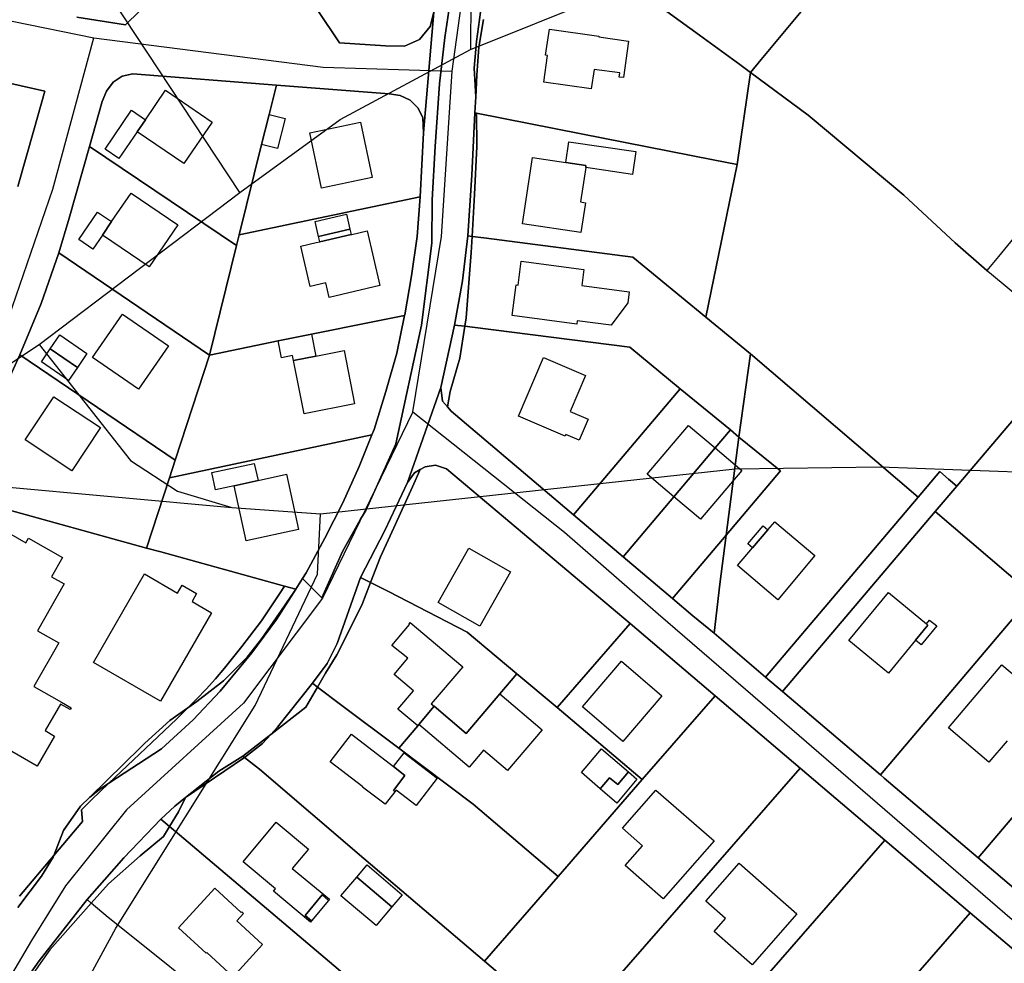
# Model space of a CAD drawing. Extents: x 577960 to 582939, y 6017202 to 6023066.
# Tile 85 of 217: x 578826 to 579003, y 6021199 to 6021368. Entities that reach past the tile are written whole.
import ezdxf

# ---------------------------------------------------------------- set-up
doc = ezdxf.new("R2010")
doc.units = 0
doc.header["$MEASUREMENT"] = 0
doc.linetypes.add('D', pattern=[0])
for name, color, linetype in [('LI__FLUR', 7, 'D'), ('LI__GEB', 7, 'Continuous'), ('LI__STRASSE', 7, 'Continuous')]:
    doc.layers.add(name, color=color, linetype=linetype)

msp = doc.modelspace()

# ---------------------------------------------------------------- linework, layer by layer
at = {"layer": 'LI__FLUR', "color": 8, "linetype": 'D', "true_color": 0x808080}
for p, q in [((578975.176, 6021380.34), (578959.221, 6021361.088)), ((578959.221, 6021361.088), (578975.176, 6021380.34)), ((579045.149, 6021378.768), (579001.694, 6021325.861)), ((578948.166, 6021365.436), (578934.311, 6021375.542)), ((578934.311, 6021375.542), (578948.166, 6021365.436)), ((578902.583, 6021365.067), (578904.023, 6021374.663)), ((578904.023, 6021374.663), (578902.583, 6021365.067)), ((578909.581, 6021373.944), (578908.231, 6021364.337)), ((578908.231, 6021364.337), (578909.581, 6021373.944)), ((578850.463, 6021372.265), (578845.425, 6021367.337)), ((578845.425, 6021367.337), (578850.463, 6021372.265)), ((578845.425, 6021367.337), (578836.678, 6021368.657)), ((578836.678, 6021368.657), (578845.425, 6021367.337)), ((578883.71, 6021364.108), (578879.862, 6021369.866)), ((578879.862, 6021369.866), (578883.71, 6021364.108)), ((578900.584, 6021369.555), (578898.754, 6021348.004)), ((578898.754, 6021348.004), (578900.584, 6021369.555)), ((578900.584, 6021369.555), (578899.954, 6021366.987)), ((578899.954, 6021366.987), (578900.584, 6021369.555)), ((578899.954, 6021366.987), (578898.035, 6021364.707)), ((578898.035, 6021364.707), (578899.954, 6021366.987)), ((578909.531, 6021368.246), (578908.691, 6021363.318)), ((578908.691, 6021363.318), (578909.531, 6021368.246)), ((578901.603, 6021356.721), (578902.583, 6021365.067)), ((578902.583, 6021365.067), (578901.603, 6021356.721)), ((578955.403, 6021360.188), (578948.166, 6021365.436)), ((578948.166, 6021365.436), (578955.403, 6021360.188)), ((578891.967, 6021363.538), (578883.71, 6021364.108)), ((578883.71, 6021364.108), (578891.967, 6021363.538)), ((578895.356, 6021363.468), (578891.967, 6021363.538)), ((578891.967, 6021363.538), (578895.356, 6021363.468)), ((578898.035, 6021364.707), (578895.356, 6021363.468)), ((578895.356, 6021363.468), (578898.035, 6021364.707)), ((578908.231, 6021364.337), (578907.821, 6021359.549)), ((578907.821, 6021359.549), (578908.231, 6021364.337)), ((578908.691, 6021363.318), (578908.331, 6021358.3)), ((578908.331, 6021358.3), (578908.691, 6021363.318)), ((578809.458, 6021360.341), (578830.94, 6021355.413)), ((578830.94, 6021355.413), (578809.458, 6021360.341)), ((578907.821, 6021359.549), (578908.111, 6021354.411)), ((578908.111, 6021354.411), (578907.821, 6021359.549)), ((578957.302, 6021358.779), (578955.403, 6021360.188)), ((578955.403, 6021360.188), (578957.302, 6021358.779)), ((578959.221, 6021361.088), (578957.302, 6021358.779)), ((578957.302, 6021358.779), (578959.221, 6021361.088)), ((578844.815, 6021358.121), (578843.175, 6021357.022)), ((578843.175, 6021357.022), (578844.815, 6021358.121)), ((578846.744, 6021358.511), (578844.815, 6021358.121)), ((578844.815, 6021358.121), (578846.744, 6021358.511)), ((578872.414, 6021356.481), (578846.744, 6021358.511)), ((578846.744, 6021358.511), (578872.414, 6021356.481)), ((578908.331, 6021358.3), (578908.111, 6021354.411)), ((578908.111, 6021354.411), (578908.331, 6021358.3)), ((578954.932, 6021342.285), (578957.302, 6021358.779)), ((578957.302, 6021358.779), (578954.932, 6021342.285)), ((578967.638, 6021351.112), (578957.302, 6021358.779)), ((578957.302, 6021358.779), (578967.638, 6021351.112)), ((578843.175, 6021357.022), (578842.016, 6021355.422)), ((578842.016, 6021355.422), (578843.175, 6021357.022)), ((578871.125, 6021351.273), (578872.414, 6021356.481)), ((578872.414, 6021356.481), (578871.125, 6021351.273)), ((578872.414, 6021356.481), (578892.627, 6021354.962)), ((578892.627, 6021354.962), (578872.414, 6021356.481)), ((578900.863, 6021345.515), (578901.603, 6021356.721)), ((578901.603, 6021356.721), (578900.863, 6021345.515)), ((578830.94, 6021355.413), (578828.981, 6021348.455)), ((578828.981, 6021348.455), (578830.94, 6021355.413)), ((578842.016, 6021355.422), (578841.216, 6021353.583)), ((578841.216, 6021353.583), (578842.016, 6021355.422)), ((578892.627, 6021354.962), (578894.576, 6021354.632)), ((578894.576, 6021354.632), (578892.627, 6021354.962)), ((578894.576, 6021354.632), (578896.365, 6021353.802)), ((578896.365, 6021353.802), (578894.576, 6021354.632)), ((578908.111, 6021354.411), (578907.951, 6021351.553)), ((578907.951, 6021351.553), (578908.111, 6021354.411)), ((578841.216, 6021353.583), (578838.977, 6021345.556)), ((578838.977, 6021345.556), (578841.216, 6021353.583)), ((578896.365, 6021353.802), (578897.745, 6021352.452)), ((578897.745, 6021352.452), (578896.365, 6021353.802)), ((578897.745, 6021352.452), (578898.644, 6021350.693)), ((578898.644, 6021350.693), (578897.745, 6021352.452)), ((578869.785, 6021345.886), (578871.125, 6021351.273)), ((578871.125, 6021351.273), (578869.785, 6021345.886)), ((578898.644, 6021350.693), (578898.754, 6021348.004)), ((578898.754, 6021348.004), (578898.644, 6021350.693)), ((578907.4, 6021340.377), (578907.951, 6021351.553)), ((578907.951, 6021351.553), (578907.4, 6021340.377)), ((578907.951, 6021351.553), (578908.25, 6021351.483)), ((578908.25, 6021351.483), (578907.951, 6021351.553)), ((578908.25, 6021351.483), (578908.33, 6021345.555)), ((578908.33, 6021345.555), (578908.25, 6021351.483)), ((578908.25, 6021351.483), (578927.013, 6021347.784)), ((578927.013, 6021347.784), (578908.25, 6021351.483)), ((578984.751, 6021336.837), (578967.638, 6021351.112)), ((578967.638, 6021351.112), (578984.751, 6021336.837)), ((578828.981, 6021348.455), (578826.131, 6021338.34)), ((578826.131, 6021338.34), (578828.981, 6021348.455)), ((578898.754, 6021348.004), (578898.174, 6021336.529)), ((578898.174, 6021336.529), (578898.754, 6021348.004)), ((578927.013, 6021347.784), (578950.604, 6021343.135)), ((578950.604, 6021343.135), (578927.013, 6021347.784)), ((578835.348, 6021332.672), (578838.977, 6021345.556)), ((578838.977, 6021345.556), (578835.348, 6021332.672)), ((578838.977, 6021345.556), (578865.306, 6021327.803)), ((578865.306, 6021327.803), (578838.977, 6021345.556)), ((578865.786, 6021329.742), (578869.785, 6021345.886)), ((578869.785, 6021345.886), (578865.786, 6021329.742)), ((578900.333, 6021335.999), (578900.863, 6021345.515)), ((578900.863, 6021345.515), (578900.333, 6021335.999)), ((578908.33, 6021345.555), (578907.92, 6021336.928)), ((578907.92, 6021336.928), (578908.33, 6021345.555)), ((578949.324, 6021314.946), (578954.932, 6021342.285)), ((578954.932, 6021342.285), (578949.324, 6021314.946)), ((578950.604, 6021343.135), (578954.932, 6021342.285)), ((578954.932, 6021342.285), (578950.604, 6021343.135)), ((578906.68, 6021329.531), (578907.4, 6021340.377)), ((578907.4, 6021340.377), (578906.68, 6021329.531)), ((578907.92, 6021336.928), (578907.46, 6021329.431)), ((578907.46, 6021329.431), (578907.92, 6021336.928)), ((578993.977, 6021328.26), (578984.751, 6021336.837)), ((578984.751, 6021336.837), (578993.977, 6021328.26)), ((578865.786, 6021329.742), (578898.174, 6021336.529)), ((578898.174, 6021336.529), (578865.786, 6021329.742)), ((578898.174, 6021336.529), (578897.644, 6021329.432)), ((578897.644, 6021329.432), (578898.174, 6021336.529)), ((578900.243, 6021328.242), (578900.333, 6021335.999)), ((578900.333, 6021335.999), (578900.243, 6021328.242)), ((578833.458, 6021326.514), (578835.348, 6021332.672)), ((578835.348, 6021332.672), (578833.458, 6021326.514)), ((578865.306, 6021327.803), (578865.786, 6021329.742)), ((578865.786, 6021329.742), (578865.306, 6021327.803)), ((578905.72, 6021321.475), (578906.68, 6021329.531)), ((578906.68, 6021329.531), (578905.72, 6021321.475)), ((578906.68, 6021329.531), (578907.46, 6021329.431)), ((578907.46, 6021329.431), (578906.68, 6021329.531)), ((578860.457, 6021308.171), (578865.306, 6021327.803)), ((578865.306, 6021327.803), (578860.457, 6021308.171)), ((578897.644, 6021329.432), (578896.594, 6021322.375)), ((578896.594, 6021322.375), (578897.644, 6021329.432)), ((578898.383, 6021313.538), (578900.243, 6021328.242)), ((578900.243, 6021328.242), (578898.383, 6021313.538)), ((578907.46, 6021329.431), (578907.28, 6021326.523)), ((578907.28, 6021326.523), (578907.46, 6021329.431)), ((578909.559, 6021329.172), (578907.46, 6021329.431)), ((578907.46, 6021329.431), (578909.559, 6021329.172)), ((578936.269, 6021325.692), (578909.559, 6021329.172)), ((578909.559, 6021329.172), (578936.269, 6021325.692)), ((578999.625, 6021323.342), (578993.977, 6021328.26)), ((578993.977, 6021328.26), (578999.625, 6021323.342)), ((578830.329, 6021317.408), (578833.458, 6021326.514)), ((578833.458, 6021326.514), (578830.329, 6021317.408)), ((578833.458, 6021326.514), (578860.457, 6021308.171)), ((578860.457, 6021308.171), (578833.458, 6021326.514)), ((578907.28, 6021326.523), (578906.38, 6021314.837)), ((578906.38, 6021314.837), (578907.28, 6021326.523)), ((578949.324, 6021314.946), (578936.269, 6021325.692)), ((578936.269, 6021325.692), (578949.324, 6021314.946)), ((579001.694, 6021325.861), (578999.625, 6021323.342)), ((578999.625, 6021323.342), (579000.085, 6021322.942)), ((579000.085, 6021322.942), (579009.436, 6021315.167)), ((578896.594, 6021322.375), (578895.404, 6021315.387)), ((578895.404, 6021315.387), (578896.594, 6021322.375)), ((578904.331, 6021313.518), (578905.72, 6021321.475)), ((578905.72, 6021321.475), (578904.331, 6021313.518)), ((578826.51, 6021308.222), (578830.329, 6021317.408)), ((578830.329, 6021317.408), (578826.51, 6021308.222)), ((578895.364, 6021315.247), (578872.713, 6021310.75)), ((578872.713, 6021310.75), (578895.364, 6021315.247)), ((578895.364, 6021315.247), (578893.964, 6021308.51)), ((578893.964, 6021308.51), (578895.364, 6021315.247)), ((578895.404, 6021315.387), (578895.364, 6021315.247)), ((578895.364, 6021315.247), (578895.404, 6021315.387)), ((578906.38, 6021314.837), (578906.14, 6021313.338)), ((578906.14, 6021313.338), (578906.38, 6021314.837)), ((578957.281, 6021308.409), (578949.324, 6021314.946)), ((578949.324, 6021314.946), (578957.281, 6021308.409)), ((578893.784, 6021292.287), (578898.383, 6021313.538)), ((578898.383, 6021313.538), (578893.784, 6021292.287)), ((578901.881, 6021302.392), (578904.331, 6021313.518)), ((578904.331, 6021313.518), (578901.881, 6021302.392)), ((578904.331, 6021313.518), (578906.14, 6021313.338)), ((578906.14, 6021313.338), (578904.331, 6021313.518)), ((578906.14, 6021313.338), (578905.24, 6021307.62)), ((578905.24, 6021307.62), (578906.14, 6021313.338)), ((578906.14, 6021313.338), (578907.539, 6021313.198)), ((578907.539, 6021313.198), (578906.14, 6021313.338)), ((578907.539, 6021313.198), (578935.679, 6021309.629)), ((578935.679, 6021309.629), (578907.539, 6021313.198)), ((578872.713, 6021310.75), (578860.457, 6021308.171)), ((578860.457, 6021308.171), (578872.713, 6021310.75)), ((578893.964, 6021308.51), (578892.025, 6021301.663)), ((578892.025, 6021301.663), (578893.964, 6021308.51)), ((578935.679, 6021309.629), (578944.725, 6021302.172)), ((578944.725, 6021302.172), (578935.679, 6021309.629)), ((578957.281, 6021308.409), (578955.241, 6021293.515)), ((578955.241, 6021293.515), (578957.281, 6021308.409)), ((578987.333, 6021282.751), (578957.281, 6021308.409)), ((578957.281, 6021308.409), (578987.333, 6021282.751)), ((579015.486, 6021309.764), (578994.262, 6021284.738)), ((578994.262, 6021284.738), (579015.486, 6021309.764)), ((578822.421, 6021299.325), (578826.51, 6021308.222)), ((578826.51, 6021308.222), (578822.421, 6021299.325)), ((578826.51, 6021308.222), (578854.319, 6021289.399)), ((578854.319, 6021289.399), (578826.51, 6021308.222)), ((578860.457, 6021308.171), (578854.319, 6021289.399)), ((578854.319, 6021289.399), (578860.457, 6021308.171)), ((578905.24, 6021307.62), (578903.511, 6021301.663)), ((578903.511, 6021301.663), (578905.24, 6021307.62)), ((578892.025, 6021301.663), (578889.925, 6021294.876)), ((578889.925, 6021294.876), (578892.025, 6021301.663)), ((578895.913, 6021285.359), (578901.881, 6021302.392)), ((578901.881, 6021302.392), (578895.913, 6021285.359)), ((578901.881, 6021302.392), (578902.161, 6021299.963)), ((578902.161, 6021299.963), (578901.881, 6021302.392)), ((578903.511, 6021301.663), (578903.031, 6021298.944)), ((578903.031, 6021298.944), (578903.511, 6021301.663)), ((578925.631, 6021279.591), (578944.725, 6021302.172)), ((578944.725, 6021302.172), (578925.631, 6021279.591)), ((578944.725, 6021302.172), (578953.701, 6021294.784)), ((578953.701, 6021294.784), (578944.725, 6021302.172)), ((578902.161, 6021299.963), (578903.031, 6021298.944)), ((578903.031, 6021298.944), (578902.161, 6021299.963)), ((578903.031, 6021298.944), (578903.71, 6021298.144)), ((578903.71, 6021298.144), (578903.031, 6021298.944)), ((578903.71, 6021298.144), (578925.631, 6021279.591)), ((578925.631, 6021279.591), (578903.71, 6021298.144)), ((578889.925, 6021294.876), (578889.536, 6021293.886)), ((578889.536, 6021293.886), (578889.925, 6021294.876)), ((578950.992, 6021291.586), (578953.701, 6021294.784)), ((578953.701, 6021294.784), (578950.992, 6021291.586)), ((578953.701, 6021294.784), (578955.241, 6021293.515)), ((578955.241, 6021293.515), (578953.701, 6021294.784)), ((578853.279, 6021286.21), (578889.536, 6021293.886)), ((578889.536, 6021293.886), (578853.279, 6021286.21)), ((578889.536, 6021293.886), (578887.266, 6021288.238)), ((578887.266, 6021288.238), (578889.536, 6021293.886)), ((578952.951, 6021275.952), (578955.241, 6021293.515)), ((578955.241, 6021293.515), (578952.951, 6021275.952)), ((578955.241, 6021293.515), (578962.708, 6021287.477)), ((578962.708, 6021287.477), (578955.241, 6021293.515)), ((578888.426, 6021280.342), (578893.784, 6021292.287)), ((578893.784, 6021292.287), (578888.426, 6021280.342)), ((578943.575, 6021282.809), (578950.992, 6021291.586)), ((578950.992, 6021291.586), (578943.575, 6021282.809)), ((578854.319, 6021289.399), (578853.279, 6021286.21)), ((578853.279, 6021286.21), (578854.319, 6021289.399)), ((578887.266, 6021288.238), (578884.297, 6021281.711)), ((578884.297, 6021281.711), (578887.266, 6021288.238)), ((578898.172, 6021287.678), (578896.823, 6021284.61)), ((578896.823, 6021284.61), (578898.172, 6021287.678)), ((578898.172, 6021287.678), (578897.172, 6021287.099)), ((578897.172, 6021287.099), (578898.172, 6021287.678)), ((578899.052, 6021288.188), (578898.172, 6021287.678)), ((578898.172, 6021287.678), (578899.052, 6021288.188)), ((578900.931, 6021288.468), (578899.052, 6021288.188)), ((578899.052, 6021288.188), (578900.931, 6021288.468)), ((578902.86, 6021287.798), (578900.931, 6021288.468)), ((578900.931, 6021288.468), (578902.86, 6021287.798)), ((578935.767, 6021260.109), (578902.86, 6021287.798)), ((578902.86, 6021287.798), (578935.767, 6021260.109)), ((578962.708, 6021287.477), (578952.951, 6021275.952)), ((578952.951, 6021275.952), (578962.708, 6021287.477)), ((578991.205, 6021287.315), (578987.333, 6021282.751)), ((578987.333, 6021282.751), (578991.205, 6021287.315)), ((578992.776, 6021285.991), (578991.205, 6021287.315)), ((578991.205, 6021287.315), (578992.776, 6021285.991)), ((578853.279, 6021286.21), (578849.16, 6021273.635)), ((578849.16, 6021273.635), (578853.279, 6021286.21)), ((578897.172, 6021287.099), (578895.913, 6021285.359)), ((578895.913, 6021285.359), (578897.172, 6021287.099)), ((578994.262, 6021284.738), (578992.776, 6021285.991)), ((578992.776, 6021285.991), (578994.262, 6021284.738)), ((578891.864, 6021276.783), (578895.913, 6021285.359)), ((578895.913, 6021285.359), (578891.864, 6021276.783)), ((578896.823, 6021284.61), (578893.454, 6021277.243)), ((578893.454, 6021277.243), (578896.823, 6021284.61)), ((578994.262, 6021284.738), (578990.374, 6021280.154)), ((578990.374, 6021280.154), (578994.262, 6021284.738)), ((578934.498, 6021272.084), (578943.575, 6021282.809)), ((578943.575, 6021282.809), (578934.498, 6021272.084)), ((578960.001, 6021250.539), (578987.333, 6021282.751)), ((578987.333, 6021282.751), (578960.001, 6021250.539)), ((578849.16, 6021273.635), (578819.292, 6021281.873)), ((578819.292, 6021281.873), (578849.16, 6021273.635)), ((578884.297, 6021281.711), (578881.088, 6021275.434)), ((578881.088, 6021275.434), (578884.297, 6021281.711)), ((578887.476, 6021278.822), (578888.426, 6021280.342)), ((578888.426, 6021280.342), (578887.476, 6021278.822)), ((578963.056, 6021247.943), (578990.374, 6021280.154)), ((578990.374, 6021280.154), (578963.056, 6021247.943)), ((578990.374, 6021280.154), (579007.859, 6021265.225)), ((579007.859, 6021265.225), (578990.374, 6021280.154)), ((578884.257, 6021273.035), (578887.476, 6021278.822)), ((578887.476, 6021278.822), (578884.257, 6021273.035)), ((578925.631, 6021279.591), (578934.498, 6021272.084)), ((578934.498, 6021272.084), (578925.631, 6021279.591)), ((578887.466, 6021268.366), (578891.864, 6021276.783)), ((578891.864, 6021276.783), (578887.466, 6021268.366)), ((578893.454, 6021277.243), (578891.074, 6021272.045)), ((578891.074, 6021272.045), (578893.454, 6021277.243)), ((578881.088, 6021275.434), (578877.769, 6021269.206)), ((578877.769, 6021269.206), (578881.088, 6021275.434)), ((578952.951, 6021275.952), (578943.994, 6021265.356)), ((578943.994, 6021265.356), (578952.951, 6021275.952)), ((578952.951, 6021275.952), (578951.811, 6021267.146)), ((578951.811, 6021267.146), (578952.951, 6021275.952)), ((578851.709, 6021272.935), (578849.16, 6021273.635)), ((578849.16, 6021273.635), (578851.709, 6021272.935)), ((578873.871, 6021266.807), (578851.709, 6021272.935)), ((578851.709, 6021272.935), (578873.871, 6021266.807)), ((578880.568, 6021264.738), (578884.257, 6021273.035)), ((578884.257, 6021273.035), (578880.568, 6021264.738)), ((578891.074, 6021272.045), (578889.295, 6021267.447)), ((578889.295, 6021267.447), (578891.074, 6021272.045)), ((578943.354, 6021264.597), (578934.498, 6021272.084)), ((578934.498, 6021272.084), (578943.354, 6021264.597)), ((578877.099, 6021268.167), (578875.88, 6021266.248)), ((578875.88, 6021266.248), (578877.099, 6021268.167)), ((578877.769, 6021269.206), (578877.099, 6021268.167)), ((578877.099, 6021268.167), (578877.769, 6021269.206)), ((578877.099, 6021268.167), (578880.568, 6021264.738)), ((578880.568, 6021264.738), (578877.099, 6021268.167)), ((578883.307, 6021256.541), (578887.466, 6021268.366)), ((578887.466, 6021268.366), (578883.307, 6021256.541)), ((578889.295, 6021267.447), (578887.466, 6021268.366)), ((578887.466, 6021268.366), (578889.295, 6021267.447)), ((578875.88, 6021266.248), (578872.451, 6021260.87)), ((578872.451, 6021260.87), (578875.88, 6021266.248)), ((578873.311, 6021265.968), (578873.511, 6021266.268)), ((578873.511, 6021266.268), (578873.311, 6021265.968)), ((578873.511, 6021266.268), (578873.871, 6021266.807)), ((578873.871, 6021266.807), (578873.511, 6021266.268)), ((578875.88, 6021266.248), (578873.871, 6021266.807)), ((578873.871, 6021266.807), (578875.88, 6021266.248)), ((578875.52, 6021265.718), (578875.88, 6021266.248)), ((578875.88, 6021266.248), (578875.52, 6021265.718)), ((578889.295, 6021267.447), (578887.735, 6021263.408)), ((578887.735, 6021263.408), (578889.295, 6021267.447)), ((578892.484, 6021265.837), (578889.295, 6021267.447)), ((578889.295, 6021267.447), (578892.484, 6021265.837)), ((578951.811, 6021267.146), (578950.785, 6021258.373)), ((578950.785, 6021258.373), (578951.811, 6021267.146)), ((578869.752, 6021260.62), (578872.251, 6021264.378)), ((578872.251, 6021264.378), (578869.752, 6021260.62)), ((578872.251, 6021264.378), (578873.311, 6021265.968)), ((578873.311, 6021265.968), (578872.251, 6021264.378)), ((578874.24, 6021263.839), (578875.52, 6021265.718)), ((578875.52, 6021265.718), (578874.24, 6021263.839)), ((578906.568, 6021258.57), (578892.484, 6021265.837)), ((578892.484, 6021265.837), (578906.568, 6021258.57)), ((578943.994, 6021265.356), (578943.354, 6021264.597)), ((578943.354, 6021264.597), (578943.994, 6021265.356)), ((578943.354, 6021264.597), (578947.013, 6021261.498)), ((578947.013, 6021261.498), (578943.354, 6021264.597)), ((579007.859, 6021265.225), (578980.559, 6021233.066)), ((578980.559, 6021233.066), (579007.859, 6021265.225)), ((578869.812, 6021257.471), (578873.88, 6021263.299)), ((578873.88, 6021263.299), (578869.812, 6021257.471)), ((578873.88, 6021263.299), (578874.24, 6021263.839)), ((578874.24, 6021263.839), (578873.88, 6021263.299)), ((578887.735, 6021263.408), (578883.237, 6021254.532)), ((578883.237, 6021254.532), (578887.735, 6021263.408)), ((578872.451, 6021260.87), (578868.012, 6021254.862)), ((578868.012, 6021254.862), (578872.451, 6021260.87)), ((578947.013, 6021261.498), (578950.785, 6021258.373)), ((578950.785, 6021258.373), (578947.013, 6021261.498)), ((578866.263, 6021256.022), (578869.752, 6021260.62)), ((578869.752, 6021260.62), (578866.263, 6021256.022)), ((578922.701, 6021245.065), (578935.767, 6021260.109)), ((578935.767, 6021260.109), (578922.701, 6021245.065)), ((578935.767, 6021260.109), (578950.961, 6021247.184)), ((578950.961, 6021247.184), (578935.767, 6021260.109)), ((578867.213, 6021254.083), (578869.812, 6021257.471)), ((578869.812, 6021257.471), (578867.213, 6021254.083)), ((578915.484, 6021251.113), (578906.568, 6021258.57)), ((578906.568, 6021258.57), (578915.484, 6021251.113)), ((578950.785, 6021258.373), (578960.001, 6021250.539)), ((578960.001, 6021250.539), (578950.785, 6021258.373)), ((578863.124, 6021252.124), (578866.263, 6021256.022)), ((578866.263, 6021256.022), (578863.124, 6021252.124)), ((578881.527, 6021252.993), (578883.307, 6021256.541)), ((578883.307, 6021256.541), (578881.527, 6021252.993)), ((578868.012, 6021254.862), (578862.374, 6021248.005)), ((578862.374, 6021248.005), (578868.012, 6021254.862)), ((578862.934, 6021249.854), (578867.213, 6021254.083)), ((578867.213, 6021254.083), (578862.934, 6021249.854)), ((578883.237, 6021254.532), (578881.197, 6021251.233)), ((578881.197, 6021251.233), (578883.237, 6021254.532)), ((578861.515, 6021250.204), (578863.124, 6021252.124)), ((578863.124, 6021252.124), (578861.515, 6021250.204)), ((578878.898, 6021249.474), (578881.527, 6021252.993)), ((578881.527, 6021252.993), (578878.898, 6021249.474)), ((578859.825, 6021248.355), (578861.515, 6021250.204)), ((578861.515, 6021250.204), (578859.825, 6021248.355)), ((578881.197, 6021251.233), (578879.768, 6021248.755)), ((578879.768, 6021248.755), (578881.197, 6021251.233)), ((578912.435, 6021247.524), (578915.484, 6021251.113)), ((578915.484, 6021251.113), (578912.435, 6021247.524)), ((578915.484, 6021251.113), (578922.701, 6021245.065)), ((578922.701, 6021245.065), (578915.484, 6021251.113)), ((578960.001, 6021250.539), (578963.056, 6021247.943)), ((578963.056, 6021247.943), (578960.001, 6021250.539)), ((578998.048, 6021218.201), (579025.299, 6021250.335)), ((579025.299, 6021250.335), (578998.048, 6021218.201)), ((578858.166, 6021246.166), (578862.934, 6021249.854)), ((578862.934, 6021249.854), (578858.166, 6021246.166)), ((578872.64, 6021241.578), (578878.898, 6021249.474)), ((578878.898, 6021249.474), (578872.64, 6021241.578)), ((578879.768, 6021248.755), (578877.708, 6021245.156)), ((578877.708, 6021245.156), (578879.768, 6021248.755)), ((578878.898, 6021249.474), (578879.768, 6021248.755)), ((578879.768, 6021248.755), (578878.898, 6021249.474)), ((578879.768, 6021248.755), (578883.926, 6021245.626)), ((578883.926, 6021245.626), (578879.768, 6021248.755)), ((578862.374, 6021248.005), (578857.536, 6021242.867)), ((578857.536, 6021242.867), (578862.374, 6021248.005)), ((578858.106, 6021246.556), (578859.825, 6021248.355)), ((578859.825, 6021248.355), (578858.106, 6021246.556)), ((578906.427, 6021240.437), (578912.435, 6021247.524)), ((578912.435, 6021247.524), (578906.427, 6021240.437)), ((578937.935, 6021232.19), (578950.961, 6021247.184)), ((578950.961, 6021247.184), (578937.935, 6021232.19)), ((578950.961, 6021247.184), (578966.194, 6021234.238)), ((578966.194, 6021234.238), (578950.961, 6021247.184)), ((578963.056, 6021247.943), (578980.559, 6021233.066)), ((578980.559, 6021233.066), (578963.056, 6021247.943)), ((578853.328, 6021242.758), (578856.596, 6021245.057)), ((578856.596, 6021245.057), (578853.328, 6021242.758)), ((578854.537, 6021243.017), (578856.596, 6021245.057)), ((578856.596, 6021245.057), (578854.537, 6021243.017)), ((578856.596, 6021245.057), (578858.106, 6021246.556)), ((578858.106, 6021246.556), (578856.596, 6021245.057)), ((578856.596, 6021245.057), (578858.166, 6021246.166)), ((578858.166, 6021246.166), (578856.596, 6021245.057)), ((578877.708, 6021245.156), (578871.441, 6021240.278)), ((578871.441, 6021240.278), (578877.708, 6021245.156)), ((578883.926, 6021245.626), (578894.352, 6021237.819)), ((578894.352, 6021237.819), (578883.926, 6021245.626)), ((578897.931, 6021242.057), (578900.69, 6021245.305)), ((578900.69, 6021245.305), (578897.931, 6021242.057)), ((578900.69, 6021245.305), (578906.427, 6021240.437)), ((578906.427, 6021240.437), (578900.69, 6021245.305)), ((578937.935, 6021232.19), (578922.701, 6021245.065)), ((578922.701, 6021245.065), (578937.935, 6021232.19)), ((578842.401, 6021231.522), (578854.537, 6021243.017)), ((578854.537, 6021243.017), (578842.401, 6021231.522)), ((578848.889, 6021238.689), (578853.328, 6021242.758)), ((578853.328, 6021242.758), (578848.889, 6021238.689)), ((578857.536, 6021242.867), (578851.868, 6021237.72)), ((578851.868, 6021237.72), (578857.536, 6021242.867)), ((578871.441, 6021240.278), (578872.64, 6021241.578)), ((578872.64, 6021241.578), (578871.441, 6021240.278)), ((578894.352, 6021237.819), (578897.721, 6021241.807)), ((578897.721, 6021241.807), (578894.352, 6021237.819)), ((578897.721, 6021241.807), (578897.931, 6021242.057)), ((578897.931, 6021242.057), (578897.721, 6021241.807)), ((578871.441, 6021240.278), (578866.412, 6021236.37)), ((578866.412, 6021236.37), (578871.441, 6021240.278)), ((578871.441, 6021240.278), (578869.921, 6021238.649)), ((578869.921, 6021238.649), (578871.441, 6021240.278)), ((578839.012, 6021229.023), (578848.119, 6021237.94)), ((578848.119, 6021237.94), (578839.012, 6021229.023)), ((578848.119, 6021237.94), (578848.889, 6021238.689)), ((578848.889, 6021238.689), (578848.119, 6021237.94)), ((578869.921, 6021238.649), (578866.732, 6021236.12)), ((578866.732, 6021236.12), (578869.921, 6021238.649)), ((578851.868, 6021237.72), (578842.401, 6021231.522)), ((578842.401, 6021231.522), (578851.868, 6021237.72)), ((578856.166, 6021229.003), (578866.732, 6021236.12)), ((578866.732, 6021236.12), (578856.166, 6021229.003)), ((578862.124, 6021233.711), (578866.412, 6021236.37)), ((578866.412, 6021236.37), (578862.124, 6021233.711)), ((578866.412, 6021236.37), (578866.732, 6021236.12)), ((578866.732, 6021236.12), (578866.412, 6021236.37)), ((578866.732, 6021236.12), (578869.371, 6021234.031)), ((578869.371, 6021234.031), (578866.732, 6021236.12)), ((578907.676, 6021227.772), (578894.352, 6021237.819)), ((578894.352, 6021237.819), (578907.676, 6021227.772)), ((578856.166, 6021229.003), (578862.124, 6021233.711)), ((578862.124, 6021233.711), (578856.166, 6021229.003)), ((578869.371, 6021234.031), (578888.094, 6021218.077)), ((578888.094, 6021218.077), (578869.371, 6021234.031)), ((578966.194, 6021234.238), (578924.809, 6021186.858)), ((578924.809, 6021186.858), (578966.194, 6021234.238)), ((578981.388, 6021221.313), (578966.194, 6021234.238)), ((578966.194, 6021234.238), (578981.388, 6021221.313)), ((578980.559, 6021233.066), (578981.239, 6021232.429)), ((578981.239, 6021232.429), (578980.559, 6021233.066)), ((578842.401, 6021231.522), (578839.292, 6021228.574)), ((578839.292, 6021228.574), (578842.401, 6021231.522)), ((578842.401, 6021231.522), (578840.962, 6021230.573)), ((578840.962, 6021230.573), (578842.401, 6021231.522)), ((578922.87, 6021214.847), (578937.935, 6021232.19)), ((578937.935, 6021232.19), (578922.87, 6021214.847)), ((578981.239, 6021232.429), (578998.048, 6021218.201)), ((578998.048, 6021218.201), (578981.239, 6021232.429)), ((578837.363, 6021227.414), (578839.012, 6021229.023)), ((578839.012, 6021229.023), (578837.363, 6021227.414)), ((578840.962, 6021230.573), (578839.012, 6021229.023)), ((578839.012, 6021229.023), (578840.962, 6021230.573)), ((578834.334, 6021223.056), (578837.363, 6021227.414)), ((578837.363, 6021227.414), (578834.334, 6021223.056)), ((578839.292, 6021228.574), (578837.553, 6021226.754)), ((578837.553, 6021226.754), (578839.292, 6021228.574)), ((578851.748, 6021225.105), (578854.217, 6021227.444)), ((578854.217, 6021227.444), (578851.748, 6021225.105)), ((578854.217, 6021227.444), (578856.166, 6021229.003)), ((578856.166, 6021229.003), (578854.217, 6021227.444)), ((578854.886, 6021226.384), (578856.166, 6021229.003)), ((578856.166, 6021229.003), (578854.886, 6021226.384)), ((578922.87, 6021214.847), (578907.676, 6021227.772)), ((578907.676, 6021227.772), (578922.87, 6021214.847)), ((578837.553, 6021226.754), (578837.683, 6021224.655)), ((578837.683, 6021224.655), (578837.553, 6021226.754)), ((578853.297, 6021223.795), (578854.886, 6021226.384)), ((578854.886, 6021226.384), (578853.297, 6021223.795)), ((578837.683, 6021224.655), (578832.565, 6021218.588)), ((578832.565, 6021218.588), (578837.683, 6021224.655)), ((578845.13, 6021218.188), (578851.748, 6021225.105)), ((578851.748, 6021225.105), (578845.13, 6021218.188)), ((578851.748, 6021225.105), (578853.297, 6021223.795)), ((578853.297, 6021223.795), (578851.748, 6021225.105)), ((578853.297, 6021223.795), (578852.197, 6021222.016)), ((578852.197, 6021222.016), (578853.297, 6021223.795)), ((578855.076, 6021222.286), (578853.297, 6021223.795)), ((578853.297, 6021223.795), (578855.076, 6021222.286)), ((578832.565, 6021218.588), (578834.334, 6021223.056)), ((578834.334, 6021223.056), (578832.565, 6021218.588)), ((578852.197, 6021222.016), (578848.039, 6021218.507)), ((578848.039, 6021218.507), (578852.197, 6021222.016)), ((578911.013, 6021175.003), (578855.076, 6021222.286)), ((578855.076, 6021222.286), (578911.013, 6021175.003)), ((578953.848, 6021189.806), (578981.388, 6021221.313)), ((578981.388, 6021221.313), (578953.848, 6021189.806)), ((578996.642, 6021208.328), (578981.388, 6021221.313)), ((578981.388, 6021221.313), (578996.642, 6021208.328)), ((578826.417, 6021211.301), (578832.565, 6021218.588)), ((578832.565, 6021218.588), (578826.417, 6021211.301)), ((578832.565, 6021218.588), (578832.445, 6021218.288)), ((578832.445, 6021218.288), (578832.565, 6021218.588)), ((578848.039, 6021218.507), (578842.351, 6021213.52)), ((578842.351, 6021213.52), (578848.039, 6021218.507)), ((578832.445, 6021218.288), (578830.385, 6021214.869)), ((578830.385, 6021214.869), (578832.445, 6021218.288)), ((578841.621, 6021214.209), (578845.13, 6021218.188)), ((578845.13, 6021218.188), (578841.621, 6021214.209)), ((578888.094, 6021218.077), (578909.695, 6021199.684)), ((578909.695, 6021199.684), (578888.094, 6021218.077)), ((578998.048, 6021218.201), (579015.582, 6021203.298)), ((579015.582, 6021203.298), (578998.048, 6021218.201)), ((578830.385, 6021214.869), (578826.147, 6021209.262)), ((578826.147, 6021209.262), (578830.385, 6021214.869)), ((578838.522, 6021210.691), (578841.621, 6021214.209)), ((578841.621, 6021214.209), (578838.522, 6021210.691)), ((578842.351, 6021213.52), (578839.282, 6021210.071)), ((578839.282, 6021210.071), (578842.351, 6021213.52)), ((578909.695, 6021199.684), (578922.87, 6021214.847)), ((578922.87, 6021214.847), (578909.695, 6021199.684)), ((578838.522, 6021210.691), (578829.955, 6021199.735)), ((578829.955, 6021199.735), (578838.522, 6021210.691)), ((578839.282, 6021210.071), (578831.844, 6021201.695)), ((578839.282, 6021210.071), (578838.522, 6021210.691)), ((578838.522, 6021210.691), (578839.282, 6021210.071)), ((578842.32, 6021207.502), (578839.282, 6021210.071)), ((578996.642, 6021208.328), (578982.247, 6021191.845)), ((578982.247, 6021191.845), (578996.642, 6021208.328)), ((579023.341, 6021185.626), (578996.642, 6021208.328)), ((578996.642, 6021208.328), (579023.341, 6021185.626)), ((578849.428, 6021201.814), (578842.32, 6021207.502)), ((578831.844, 6021201.695), (578830.275, 6021199.426)), ((578858.624, 6021194.467), (578849.428, 6021201.814)), ((578829.955, 6021199.735), (578823.017, 6021189.92)), ((578823.017, 6021189.92), (578829.955, 6021199.735)), ((578830.275, 6021199.426), (578828.125, 6021196.327)), ((578922.749, 6021188.608), (578909.695, 6021199.684)), ((578909.695, 6021199.684), (578922.749, 6021188.608))]:
    msp.add_line(p, q, dxfattribs=at)
at = {"layer": 'LI__GEB', "color": 5, "linetype": 'D', "true_color": 0x0000ff}
for p, q in [((578920.626, 6021361.878), (578921.296, 6021366.566)), ((578921.296, 6021366.566), (578930.183, 6021365.307)), ((578930.183, 6021365.307), (578930.163, 6021365.137)), ((578930.163, 6021365.137), (578935.481, 6021364.397)), ((578935.481, 6021364.397), (578934.561, 6021357.86)), ((578920.306, 6021357.06), (578920.986, 6021361.828)), ((578920.986, 6021361.828), (578920.626, 6021361.878)), ((578929.303, 6021359.339), (578928.803, 6021355.85)), ((578933.911, 6021358.689), (578929.303, 6021359.339)), ((578933.811, 6021357.959), (578933.911, 6021358.689)), ((578934.561, 6021357.86), (578933.811, 6021357.959)), ((578928.803, 6021355.85), (578920.306, 6021357.06)), ((578848.973, 6021350.324), (578852.582, 6021355.602)), ((578852.582, 6021355.602), (578860.928, 6021349.904)), ((578841.766, 6021345.067), (578846.504, 6021352.014)), ((578846.504, 6021352.014), (578848.973, 6021350.324)), ((578869.785, 6021345.886), (578871.125, 6021351.273)), ((578871.125, 6021351.273), (578873.974, 6021350.564)), ((578848.973, 6021350.324), (578847.494, 6021348.165)), ((578847.494, 6021348.165), (578848.973, 6021350.324)), ((578860.928, 6021349.904), (578855.84, 6021342.467)), ((578873.974, 6021350.564), (578872.634, 6021345.176)), ((578878.422, 6021347.995), (578887.498, 6021349.904)), ((578887.498, 6021349.904), (578889.577, 6021340.008)), ((578847.494, 6021348.165), (578844.225, 6021343.387)), ((578855.84, 6021342.467), (578847.494, 6021348.165)), ((578880.501, 6021338.099), (578878.422, 6021347.995)), ((578872.634, 6021345.176), (578869.785, 6021345.886)), ((578924.224, 6021342.676), (578924.764, 6021346.394)), ((578924.764, 6021346.394), (578936.759, 6021344.645)), ((578844.225, 6021343.387), (578841.766, 6021345.067)), ((578936.759, 6021344.645), (578936.169, 6021340.546)), ((578916.487, 6021331.71), (578918.286, 6021343.576)), ((578918.286, 6021343.576), (578924.224, 6021342.676)), ((578924.224, 6021342.676), (578927.853, 6021342.146)), ((578927.853, 6021342.146), (578924.224, 6021342.676)), ((578927.853, 6021342.146), (578927.803, 6021341.766)), ((578927.803, 6021341.766), (578927.853, 6021342.146)), ((578927.803, 6021341.766), (578926.863, 6021335.599)), ((578936.169, 6021340.546), (578927.803, 6021341.766)), ((578889.577, 6021340.008), (578880.501, 6021338.099)), ((578842.915, 6021332.092), (578846.404, 6021337.2)), ((578846.404, 6021337.2), (578854.78, 6021331.482)), ((578926.863, 6021335.599), (578927.753, 6021335.459)), ((578927.753, 6021335.459), (578926.943, 6021330.121)), ((578837.057, 6021328.893), (578840.406, 6021333.801)), ((578840.406, 6021333.801), (578842.915, 6021332.092)), ((578879.341, 6021332.111), (578884.959, 6021333.43)), ((578884.959, 6021333.43), (578885.598, 6021330.741)), ((578842.915, 6021332.092), (578841.275, 6021329.683)), ((578841.275, 6021329.683), (578842.915, 6021332.092)), ((578854.78, 6021331.482), (578849.652, 6021323.965)), ((578879.97, 6021329.432), (578879.341, 6021332.111)), ((578926.943, 6021330.121), (578916.487, 6021331.71)), ((578841.275, 6021329.683), (578839.566, 6021327.174)), ((578849.652, 6021323.965), (578841.275, 6021329.683)), ((578885.598, 6021330.741), (578879.97, 6021329.432)), ((578880.2, 6021328.462), (578885.818, 6021329.782)), ((578885.818, 6021329.782), (578885.908, 6021329.802)), ((578885.908, 6021329.802), (578888.657, 6021330.441)), ((578888.657, 6021330.441), (578890.946, 6021320.625)), ((578839.566, 6021327.174), (578837.057, 6021328.893)), ((578876.792, 6021327.673), (578879.571, 6021328.322)), ((578879.571, 6021328.322), (578880.2, 6021328.462)), ((578878.471, 6021320.476), (578876.792, 6021327.673)), ((578915.699, 6021320.71), (578916.261, 6021324.983)), ((578916.261, 6021324.983), (578927.484, 6021323.508)), ((578927.484, 6021323.508), (578927.105, 6021320.623)), ((578881.26, 6021321.135), (578878.471, 6021320.476)), ((578881.879, 6021318.516), (578881.26, 6021321.135)), ((578914.619, 6021315.258), (578915.338, 6021320.742)), ((578915.338, 6021320.742), (578915.699, 6021320.71)), ((578890.946, 6021320.625), (578881.879, 6021318.516)), ((578927.105, 6021320.623), (578935.592, 6021319.508)), ((578935.592, 6021319.508), (578935.33, 6021317.514)), ((578935.33, 6021317.514), (578932.348, 6021313.538)), ((578839.515, 6021307.752), (578844.883, 6021315.518)), ((578844.883, 6021315.518), (578853.11, 6021309.83)), ((578926.201, 6021313.739), (578914.619, 6021315.258)), ((578926.278, 6021314.324), (578926.201, 6021313.739)), ((578932.348, 6021313.538), (578926.278, 6021314.324)), ((578872.713, 6021310.75), (578878.71, 6021311.949)), ((578878.71, 6021311.949), (578879.5, 6021307.991)), ((578831.948, 6021309.331), (578833.628, 6021311.79)), ((578833.628, 6021311.79), (578838.506, 6021308.451)), ((578873.322, 6021307.711), (578872.713, 6021310.75)), ((578836.826, 6021305.992), (578831.948, 6021309.331)), ((578838.506, 6021308.451), (578836.826, 6021305.992)), ((578853.11, 6021309.83), (578847.742, 6021302.064)), ((578879.5, 6021307.991), (578884.538, 6021308.99)), ((578884.538, 6021308.99), (578886.417, 6021299.484)), ((578847.742, 6021302.064), (578839.515, 6021307.752)), ((578875.332, 6021308.121), (578873.322, 6021307.711)), ((578875.511, 6021307.201), (578875.332, 6021308.121)), ((578875.511, 6021307.201), (578879.5, 6021307.991)), ((578879.5, 6021307.991), (578875.511, 6021307.201)), ((578877.4, 6021297.695), (578875.511, 6021307.201)), ((578915.746, 6021297.244), (578920.254, 6021307.75)), ((578920.254, 6021307.75), (578927.781, 6021304.521)), ((578927.781, 6021304.521), (578925.022, 6021298.094)), ((578827.459, 6021292.998), (578832.588, 6021300.735)), ((578832.588, 6021300.735), (578840.924, 6021295.207)), ((578886.417, 6021299.484), (578877.4, 6021297.695)), ((578925.022, 6021298.094), (578928.231, 6021296.724)), ((578924.122, 6021293.655), (578915.746, 6021297.244)), ((578928.231, 6021296.724), (578926.611, 6021292.926)), ((578840.924, 6021295.207), (578835.806, 6021287.47)), ((578938.827, 6021286.848), (578946.234, 6021295.604)), ((578946.234, 6021295.604), (578950.992, 6021291.586)), ((578835.806, 6021287.47), (578827.459, 6021292.998)), ((578924.252, 6021293.945), (578924.122, 6021293.655)), ((578926.611, 6021292.926), (578924.252, 6021293.945)), ((578950.992, 6021291.586), (578943.575, 6021282.809)), ((578943.575, 6021282.809), (578950.992, 6021291.586)), ((578950.992, 6021291.586), (578955.76, 6021287.547)), ((578860.876, 6021287.149), (578868.463, 6021288.799)), ((578868.463, 6021288.799), (578869.133, 6021285.72)), ((578955.76, 6021287.547), (578948.353, 6021278.791)), ((578861.546, 6021284.071), (578860.876, 6021287.149)), ((578864.885, 6021284.8), (578869.133, 6021285.72)), ((578869.133, 6021285.72), (578864.885, 6021284.8)), ((578869.133, 6021285.72), (578874.261, 6021286.839)), ((578874.261, 6021286.839), (578876.41, 6021276.973)), ((578943.575, 6021282.809), (578938.827, 6021286.848)), ((578864.885, 6021284.8), (578861.546, 6021284.071)), ((578867.033, 6021274.934), (578864.885, 6021284.8)), ((578948.353, 6021278.791), (578943.575, 6021282.809)), ((578821.291, 6021278.144), (578827.578, 6021274.565)), ((578876.41, 6021276.973), (578867.033, 6021274.934)), ((578957.695, 6021273.692), (578960.43, 6021276.925)), ((578960.43, 6021276.925), (578961.641, 6021278.356)), ((578961.641, 6021278.356), (578968.852, 6021272.276)), ((578827.578, 6021274.565), (578828.068, 6021275.425)), ((578828.068, 6021275.425), (578834.156, 6021271.976)), ((578901.41, 6021263.868), (578906.908, 6021273.594)), ((578906.908, 6021273.594), (578914.365, 6021269.375)), ((578954.989, 6021270.494), (578957.695, 6021273.692)), ((578834.156, 6021271.976), (578832.187, 6021268.508)), ((578968.852, 6021272.276), (578962.185, 6021264.396)), ((578962.185, 6021264.396), (578954.989, 6021270.494)), ((578832.187, 6021268.508), (578834.446, 6021267.218)), ((578839.653, 6021253.154), (578848.81, 6021269.007)), ((578848.81, 6021269.007), (578854.738, 6021265.588)), ((578914.365, 6021269.375), (578908.867, 6021259.649)), ((578834.446, 6021267.218), (578829.667, 6021258.822)), ((578854.738, 6021265.588), (578855.558, 6021266.998)), ((578855.558, 6021266.998), (578858.137, 6021265.498)), ((578858.137, 6021265.498), (578857.327, 6021264.099)), ((578974.912, 6021257.109), (578982, 6021265.685)), ((578982, 6021265.685), (578988.817, 6021260.058)), ((578857.327, 6021264.099), (578860.835, 6021262.07)), ((578908.867, 6021259.649), (578901.41, 6021263.868)), ((578860.835, 6021262.07), (578851.668, 6021246.216)), ((578893.083, 6021256.221), (578896.282, 6021259.97)), ((578896.182, 6021260.04), (578896.382, 6021260.28)), ((578896.282, 6021259.97), (578896.182, 6021260.04)), ((578896.382, 6021260.28), (578905.788, 6021252.392)), ((578989.077, 6021259.848), (578986.837, 6021257.129)), ((578988.817, 6021260.058), (578989.077, 6021259.848)), ((578829.667, 6021258.822), (578833.466, 6021256.662)), ((578833.466, 6021256.662), (578829.017, 6021248.846)), ((578895.932, 6021253.922), (578893.083, 6021256.221)), ((578981.989, 6021251.261), (578974.912, 6021257.109)), ((578986.837, 6021257.129), (578981.989, 6021251.261)), ((578893.503, 6021251.023), (578895.932, 6021253.922)), ((578851.668, 6021246.216), (578839.653, 6021253.154)), ((578905.788, 6021252.392), (578900.16, 6021245.755)), ((578927.24, 6021245.225), (578934.217, 6021253.361)), ((578934.217, 6021253.361), (578941.464, 6021247.154)), ((578992.755, 6021241.465), (579002.302, 6021252.76)), ((579002.302, 6021252.76), (579009.569, 6021246.602)), ((578893.503, 6021251.013), (578893.503, 6021251.023)), ((578896.961, 6021248.084), (578893.503, 6021251.013)), ((578829.017, 6021248.846), (578833.945, 6021246.037)), ((578894.182, 6021244.806), (578896.961, 6021248.084)), ((578906.427, 6021240.437), (578912.435, 6021247.524)), ((578912.435, 6021247.524), (578920.012, 6021241.117)), ((578941.464, 6021247.154), (578934.477, 6021239.017)), ((578833.745, 6021245.717), (578830.996, 6021240.959)), ((578835.484, 6021244.717), (578833.745, 6021245.717)), ((578833.945, 6021246.037), (578835.684, 6021245.047)), ((578835.684, 6021245.047), (578835.484, 6021244.717)), ((578900.69, 6021245.305), (578897.931, 6021242.057)), ((578897.931, 6021242.057), (578900.69, 6021245.305)), ((578900.16, 6021245.755), (578900.69, 6021245.305)), ((578900.69, 6021245.305), (578906.427, 6021240.437)), ((578934.477, 6021239.017), (578927.24, 6021245.225)), ((578897.721, 6021241.807), (578894.182, 6021244.806)), ((578897.931, 6021242.057), (578897.721, 6021241.807)), ((578906.937, 6021234.43), (578897.931, 6021242.057)), ((579000.002, 6021235.317), (578992.755, 6021241.465)), ((578832.695, 6021239.979), (578829.586, 6021234.591)), ((578830.996, 6021240.959), (578832.695, 6021239.979)), ((578882.059, 6021235.392), (578885.885, 6021240.304)), ((578885.885, 6021240.304), (578893.384, 6021234.523)), ((578920.012, 6021241.117), (578913.774, 6021233.8)), ((579003.241, 6021239.136), (579000.002, 6021235.317)), ((578829.586, 6021234.591), (578825.058, 6021237.2)), ((578893.384, 6021234.523), (578895.292, 6021236.993)), ((578895.292, 6021236.993), (578901.184, 6021232.443)), ((578909.496, 6021237.458), (578906.937, 6021234.43)), ((578913.774, 6021233.8), (578909.496, 6021237.458)), ((578887.887, 6021230.883), (578882.059, 6021235.392)), ((578895.419, 6021232.888), (578893.384, 6021234.523)), ((578893.384, 6021234.523), (578895.419, 6021232.888)), ((578893.362, 6021230.24), (578895.419, 6021232.888)), ((578895.419, 6021232.888), (578893.362, 6021230.24)), ((578933.537, 6021231.29), (578935.446, 6021233.559)), ((578935.446, 6021233.559), (578936.985, 6021232.24)), ((578887.849, 6021230.825), (578887.887, 6021230.883)), ((578891.911, 6021227.775), (578887.849, 6021230.825)), ((578901.184, 6021232.443), (578897.449, 6021227.561)), ((578930.398, 6021230.541), (578932.047, 6021232.52)), ((578932.047, 6021232.52), (578933.537, 6021231.29)), ((578936.985, 6021232.24), (578933.377, 6021227.972)), ((578893.659, 6021230.01), (578891.911, 6021227.775)), ((578893.659, 6021230.01), (578893.362, 6021230.24)), ((578893.362, 6021230.24), (578893.659, 6021230.01)), ((578893.872, 6021230.282), (578893.659, 6021230.01)), ((578897.449, 6021227.561), (578893.872, 6021230.282)), ((578933.377, 6021227.972), (578930.398, 6021230.541)), ((578934.366, 6021223.493), (578940.364, 6021230.291)), ((578940.364, 6021230.291), (578950.8, 6021221.194)), ((578866.462, 6021217.457), (578872.37, 6021224.564)), ((578872.37, 6021224.564), (578878.157, 6021219.756)), ((578937.965, 6021220.335), (578934.366, 6021223.493)), ((578934.876, 6021216.816), (578937.965, 6021220.335)), ((578950.8, 6021221.194), (578941.703, 6021210.858)), ((578878.157, 6021219.756), (578875.278, 6021216.278)), ((578872.249, 6021212.649), (578866.462, 6021217.457)), ((578886.804, 6021214.708), (578888.663, 6021216.897)), ((578888.663, 6021216.897), (578894.941, 6021211.569)), ((578941.703, 6021210.858), (578934.876, 6021216.816)), ((578949.31, 6021210.438), (578955.278, 6021217.235)), ((578955.278, 6021217.235), (578965.594, 6021208.149)), ((578875.278, 6021216.278), (578881.926, 6021210.75)), ((578883.975, 6021211.369), (578886.804, 6021214.708)), ((578886.804, 6021214.708), (578893.081, 6021209.38)), ((578893.081, 6021209.38), (578886.804, 6021214.708)), ((578854.896, 6021205.642), (578861.373, 6021212.739)), ((578861.373, 6021212.739), (578866.131, 6021208.401)), ((578871.879, 6021212.199), (578872.249, 6021212.649)), ((578878.537, 6021206.671), (578871.879, 6021212.199)), ((578880.616, 6021211.529), (578877.547, 6021207.831)), ((578881.776, 6021210.56), (578880.616, 6021211.529)), ((578894.941, 6021211.569), (578893.081, 6021209.38)), ((578881.926, 6021210.75), (578881.776, 6021210.56)), ((578890.262, 6021206.041), (578883.975, 6021211.369)), ((578952.859, 6021207.319), (578949.31, 6021210.438)), ((578866.541, 6021208.221), (578865.322, 6021206.882)), ((578866.131, 6021208.401), (578866.231, 6021208.511)), ((578866.231, 6021208.511), (578866.541, 6021208.221)), ((578893.081, 6021209.38), (578890.262, 6021206.041)), ((578965.594, 6021208.149), (578957.597, 6021199.003)), ((578865.322, 6021206.882), (578869.95, 6021202.653)), ((578877.547, 6021207.831), (578878.697, 6021206.871)), ((578878.697, 6021206.871), (578878.537, 6021206.671)), ((578950.799, 6021204.97), (578952.859, 6021207.319)), ((578859.854, 6021201.124), (578854.896, 6021205.642)), ((578957.597, 6021199.003), (578950.799, 6021204.97)), ((578869.95, 6021202.653), (578864.692, 6021196.886)), ((578859.944, 6021201.224), (578859.854, 6021201.124)), ((578864.692, 6021196.886), (578859.944, 6021201.224))]:
    msp.add_line(p, q, dxfattribs=at)
at = {"layer": 'LI__GEB', "color": 5, "linetype": 'D', "true_color": 0x0100ff}
for p, q in [((578879.97, 6021329.432), (578885.598, 6021330.741)), ((578885.818, 6021329.782), (578880.2, 6021328.462)), ((578885.598, 6021330.741), (578885.818, 6021329.782)), ((578880.2, 6021328.462), (578879.97, 6021329.432)), ((578830.339, 6021306.972), (578831.948, 6021309.331)), ((578831.948, 6021309.331), (578836.826, 6021305.992)), ((578835.207, 6021303.633), (578830.339, 6021306.972)), ((578836.826, 6021305.992), (578835.207, 6021303.633)), ((578956.86, 6021274.398), (578959.596, 6021277.631)), ((578960.43, 6021276.925), (578957.695, 6021273.692)), ((578959.596, 6021277.631), (578960.43, 6021276.925)), ((578957.695, 6021273.692), (578956.86, 6021274.398)), ((578986.837, 6021257.129), (578989.077, 6021259.848)), ((578990.646, 6021259.698), (578987.847, 6021256.289)), ((578988.817, 6021260.058), (578989.377, 6021260.747)), ((578989.077, 6021259.848), (578988.817, 6021260.058)), ((578989.377, 6021260.747), (578990.646, 6021259.698)), ((578987.847, 6021256.289), (578986.837, 6021257.129)), ((578927.029, 6021233.45), (578930.638, 6021237.688)), ((578930.638, 6021237.688), (578935.446, 6021233.559)), ((578930.398, 6021230.541), (578927.029, 6021233.45)), ((578935.446, 6021233.559), (578933.537, 6021231.29)), ((578932.047, 6021232.52), (578930.398, 6021230.541)), ((578933.537, 6021231.29), (578932.047, 6021232.52)), ((578877.547, 6021207.831), (578880.616, 6021211.529)), ((578880.616, 6021211.529), (578881.776, 6021210.56)), ((578881.776, 6021210.56), (578878.697, 6021206.871)), ((578878.697, 6021206.871), (578877.547, 6021207.831))]:
    msp.add_line(p, q, dxfattribs=at)
at = {"layer": 'LI__STRASSE', "color": 251, "linetype": 'D', "true_color": 0x646464}
for p, q in [((578907.54, 6021407.423), (578907.168, 6021362.882)), ((578907.168, 6021362.882), (578952.958, 6021381.327)), ((578865.892, 6021337.311), (578843.112, 6021371.798)), ((578883.847, 6021350.378), (578907.168, 6021362.882)), ((578865.892, 6021337.311), (578883.847, 6021350.378)), ((578829.945, 6021310.074), (578865.892, 6021337.311)), ((578792.428, 6021285.334), (578829.945, 6021310.074)), ((578829.945, 6021310.074), (578846.288, 6021289.302)), ((578846.288, 6021289.302), (578854.695, 6021283.804)), ((578880.295, 6021279.735), (578954.568, 6021287.83)), ((578954.568, 6021287.83), (578980.521, 6021288.181)), ((578980.521, 6021288.181), (579006.549, 6021287.229)), ((578815.45, 6021285.354), (578864.431, 6021280.885)), ((578854.695, 6021283.804), (578864.431, 6021280.885)), ((578864.431, 6021280.885), (578880.295, 6021279.735)), ((578879.795, 6021268.939), (578880.295, 6021279.735)), ((578868.628, 6021245.459), (578879.795, 6021268.939)), ((578843.706, 6021205.566), (578868.628, 6021245.459)), ((578831.909, 6021184.175), (578843.706, 6021205.566))]:
    msp.add_line(p, q, dxfattribs=at)
at = {"layer": 'LI__STRASSE', "color": 251, "linetype": 'D', "true_color": 0x656464}
for p, q in [((578787.547, 6021375.705), (578839.727, 6021364.969)), ((578903.902, 6021359.03), (578905.502, 6021370.625)), ((578832.374, 6021337.875), (578839.727, 6021364.969)), ((578839.727, 6021364.969), (578880.811, 6021359.73)), ((578880.811, 6021359.73), (578903.902, 6021359.03)), ((578902.002, 6021329.442), (578903.902, 6021359.03)), ((578821.526, 6021306.521), (578832.374, 6021337.875)), ((578896.833, 6021298.054), (578902.002, 6021329.442)), ((578896.833, 6021298.054), (578880.673, 6021264.682)), ((578896.833, 6021298.054), (578923.992, 6021276.462)), ((578923.992, 6021276.462), (578940.782, 6021261.871)), ((578880.673, 6021264.682), (578866.513, 6021245.876)), ((578940.782, 6021261.871), (578959.477, 6021245.774)), ((578866.513, 6021245.876), (578845.57, 6021226.754)), ((578959.477, 6021245.774), (579035.088, 6021180.342)), ((578845.57, 6021226.754), (578834.654, 6021213.17)), ((578834.654, 6021213.17), (578828.586, 6021203.354)), ((578828.586, 6021203.354), (578802.844, 6021160.132))]:
    msp.add_line(p, q, dxfattribs=at)

doc.saveas('drawing.dxf')
